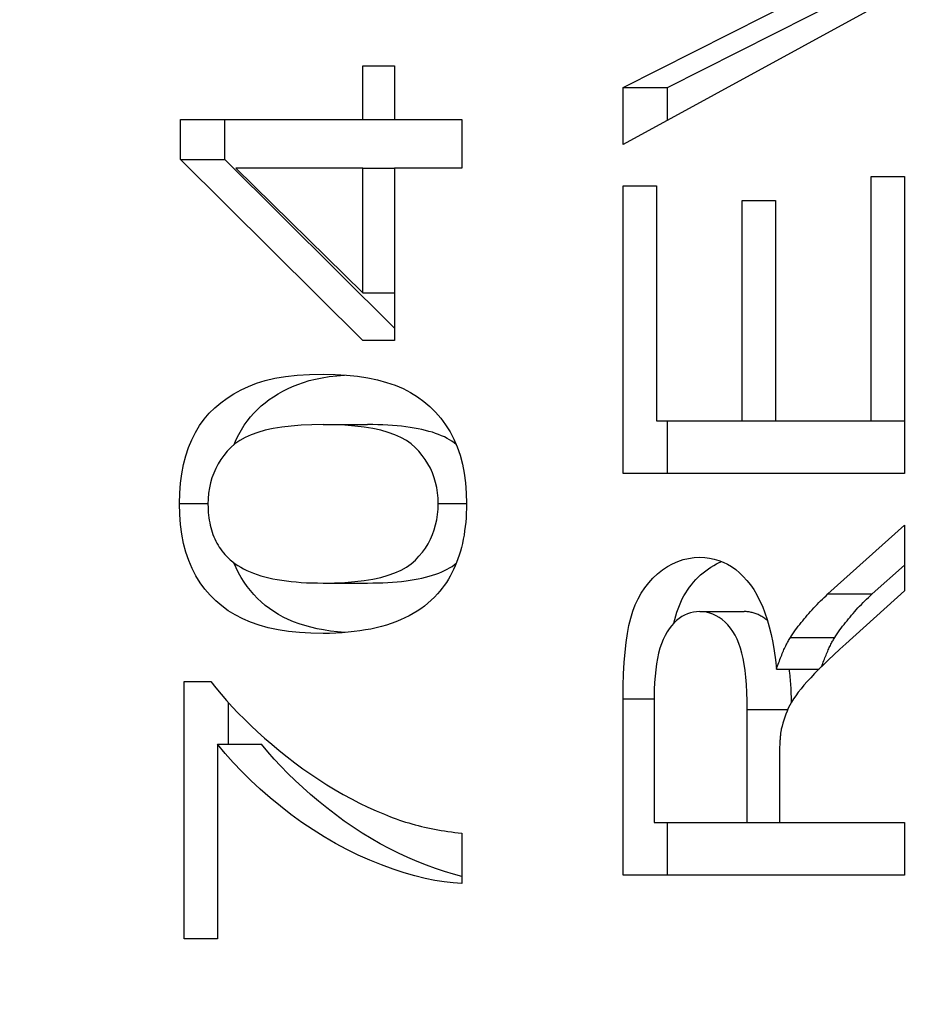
# Model space of a CAD drawing. Header units: inches. Extents: x 3.5 to 45.3, y 4.6 to 30.4.
# Tile 5 of 24: x 32.194 to 32.307, y 17.57 to 17.694. Entities that reach past the tile are written whole.
import ezdxf

# ---------------------------------------------------------------- set-up
doc = ezdxf.new("R2010")
doc.units = ezdxf.units.IN
doc.header["$MEASUREMENT"] = 0
doc.layers.add('Visible Edges(ANSI)', color=7, linetype='Continuous', lineweight=25)
doc.layers.add('Visible Tangent Edges(ANSI)', color=7, linetype='Continuous', lineweight=25)

msp = doc.modelspace()

# ---------------------------------------------------------------- linework, layer by layer
at = {"layer": 'Visible Edges(ANSI)'}
for p, q in [((32.2694, 17.68518), (32.29508, 17.69818)), ((32.30476, 17.69734), (32.2694, 17.67802)), ((32.27497, 17.68518), (32.30065, 17.69818)), ((32.23667, 17.68792), (32.24066, 17.68792)), ((32.23667, 17.68118), (32.23667, 17.68792)), ((32.24066, 17.68792), (32.24066, 17.68118)), ((32.2694, 17.68518), (32.27497, 17.68518)), ((32.2694, 17.67802), (32.2694, 17.68518)), ((32.27497, 17.68106), (32.27497, 17.68518)), ((32.21376, 17.68118), (32.23667, 17.68118)), ((32.21376, 17.67615), (32.21376, 17.68118)), ((32.21933, 17.67615), (32.21933, 17.68118)), ((32.23667, 17.68118), (32.24066, 17.68118)), ((32.24066, 17.68118), (32.24912, 17.68118)), ((32.24912, 17.68118), (32.24912, 17.67504)), ((32.21376, 17.67615), (32.21933, 17.67615)), ((32.23667, 17.65336), (32.21376, 17.67615)), ((32.24066, 17.65493), (32.21933, 17.67615)), ((32.22071, 17.67504), (32.23667, 17.65938)), ((32.23667, 17.67504), (32.22071, 17.67504)), ((32.23667, 17.65938), (32.23667, 17.67504)), ((32.23667, 17.67504), (32.24066, 17.67504)), ((32.24066, 17.67504), (32.24066, 17.65336)), ((32.24912, 17.67504), (32.24066, 17.67504)), ((32.30058, 17.67398), (32.30476, 17.67398)), ((32.30058, 17.64326), (32.30058, 17.67398)), ((32.30476, 17.67398), (32.30476, 17.63663)), ((32.2694, 17.67283), (32.27358, 17.67283)), ((32.2694, 17.63663), (32.2694, 17.67283)), ((32.27358, 17.67283), (32.27358, 17.64326)), ((32.28438, 17.67097), (32.28856, 17.67097)), ((32.28438, 17.64326), (32.28438, 17.67097)), ((32.28856, 17.67097), (32.28856, 17.64326)), ((32.23667, 17.65938), (32.24066, 17.65938)), ((32.24066, 17.65336), (32.23667, 17.65336)), ((32.23168, 17.6428), (32.23725, 17.6428)), ((32.27358, 17.64326), (32.28438, 17.64326)), ((32.27497, 17.63663), (32.27497, 17.64326)), ((32.28438, 17.64326), (32.28856, 17.64326)), ((32.28856, 17.64326), (32.30058, 17.64326)), ((32.30058, 17.64326), (32.30476, 17.64326)), ((32.30476, 17.63663), (32.2694, 17.63663)), ((32.29514, 17.6215), (32.30476, 17.63015)), ((32.30476, 17.63015), (32.30476, 17.62188)), ((32.3007, 17.6215), (32.30476, 17.62514)), ((32.23168, 17.62287), (32.23725, 17.62287)), ((32.30476, 17.62188), (32.2974, 17.61525)), ((32.27905, 17.61929), (32.28462, 17.61929)), ((32.29042, 17.61601), (32.29599, 17.61601)), ((32.28867, 17.61205), (32.29403, 17.61205)), ((32.21422, 17.61049), (32.21759, 17.61049)), ((32.21422, 17.57813), (32.21422, 17.61049)), ((32.2694, 17.58613), (32.2694, 17.60831)), ((32.27331, 17.60858), (32.27331, 17.59276)), ((32.21979, 17.6026), (32.21979, 17.60783)), ((32.285, 17.59276), (32.285, 17.60698)), ((32.2184, 17.6026), (32.2184, 17.57813)), ((32.2184, 17.6026), (32.22396, 17.6026)), ((32.28905, 17.60042), (32.28905, 17.59276)), ((32.27331, 17.59276), (32.285, 17.59276)), ((32.27497, 17.58613), (32.27497, 17.59276)), ((32.285, 17.59276), (32.28905, 17.59276)), ((32.28905, 17.59276), (32.30476, 17.59276)), ((32.30476, 17.59276), (32.30476, 17.58613)), ((32.24912, 17.59143), (32.24912, 17.5851)), ((32.30476, 17.58613), (32.2694, 17.58613)), ((32.2184, 17.57813), (32.21422, 17.57813))]:
    msp.add_line(p, q, dxfattribs=at)
at = {"layer": 'Visible Edges(ANSI)', "flags": 128}
for points in [[(32.21363, 17.63286), (32.21366, 17.63416), (32.21375, 17.63542), (32.21391, 17.63662), (32.21414, 17.63777), (32.21442, 17.63886), (32.21477, 17.63991), (32.21518, 17.64089), (32.21565, 17.64182), (32.21617, 17.64268), (32.21675, 17.64349), (32.21738, 17.64423), (32.21807, 17.64492), (32.21882, 17.64555), (32.21962, 17.64613), (32.22047, 17.64667), (32.22137, 17.64716), (32.22232, 17.64761), (32.22333, 17.648), (32.22442, 17.64835), (32.22563, 17.64863), (32.22697, 17.64885), (32.22842, 17.649), (32.22999, 17.6491), (32.23168, 17.64913)], [(32.22049, 17.6403), (32.22077, 17.64094), (32.22108, 17.64156), (32.22141, 17.64215), (32.22176, 17.64271), (32.22214, 17.64325), (32.22254, 17.64376), (32.22297, 17.64425), (32.22342, 17.64471), (32.22389, 17.64514), (32.22439, 17.64555), (32.22491, 17.64594), (32.22546, 17.64631), (32.22602, 17.64667), (32.22662, 17.647), (32.22723, 17.64731), (32.22786, 17.6476), (32.22852, 17.64786), (32.22921, 17.64811), (32.22994, 17.64833), (32.23073, 17.64853), (32.23157, 17.6487), (32.23246, 17.64884), (32.2334, 17.64895), (32.23439, 17.64903)], [(32.23168, 17.64913), (32.2332, 17.6491), (32.23464, 17.64902), (32.23601, 17.64887), (32.23731, 17.64868), (32.23853, 17.64842), (32.23967, 17.64811), (32.24074, 17.64774), (32.24173, 17.64732), (32.24266, 17.64684), (32.24354, 17.6463), (32.24436, 17.64571), (32.24512, 17.64506), (32.24583, 17.64436), (32.24649, 17.6436), (32.24709, 17.64278), (32.24764, 17.64191), (32.24812, 17.64098), (32.24854, 17.63999), (32.2489, 17.63895), (32.24919, 17.63784), (32.24942, 17.63668), (32.24958, 17.63546), (32.24968, 17.63419), (32.24971, 17.63286)], [(32.23168, 17.6428), (32.23027, 17.64278), (32.22893, 17.64272), (32.22768, 17.64262), (32.22651, 17.64248), (32.22542, 17.6423), (32.22442, 17.64208), (32.22349, 17.64182), (32.22265, 17.64152), (32.22188, 17.64118), (32.2212, 17.6408), (32.2206, 17.64038), (32.22008, 17.63992), (32.21962, 17.63944), (32.2192, 17.63893), (32.21883, 17.6384), (32.21849, 17.63785), (32.21819, 17.63729), (32.21793, 17.6367), (32.21771, 17.63609), (32.21753, 17.63547), (32.21739, 17.63483), (32.21729, 17.63416), (32.21723, 17.63348), (32.21721, 17.63278)], [(32.24615, 17.63286), (32.24613, 17.63355), (32.24607, 17.63422), (32.24597, 17.63487), (32.24583, 17.6355), (32.24565, 17.63612), (32.24543, 17.63672), (32.24517, 17.6373), (32.24487, 17.63786), (32.24453, 17.6384), (32.24415, 17.63893), (32.24373, 17.63944), (32.24327, 17.63992), (32.24275, 17.64038), (32.24215, 17.6408), (32.24146, 17.64118), (32.2407, 17.64152), (32.23986, 17.64182), (32.23893, 17.64208), (32.23793, 17.6423), (32.23684, 17.64248), (32.23567, 17.64262), (32.23442, 17.64272), (32.23309, 17.64278), (32.23168, 17.6428)], [(32.24842, 17.6403), (32.24816, 17.64051), (32.24788, 17.6407), (32.24758, 17.64089), (32.24726, 17.64107), (32.24693, 17.64124), (32.24658, 17.6414), (32.24621, 17.64155), (32.24582, 17.64169), (32.24542, 17.64183), (32.24499, 17.64195), (32.24456, 17.64207), (32.2441, 17.64218), (32.24363, 17.64228), (32.24313, 17.64237), (32.24262, 17.64245), (32.2421, 17.64252), (32.24155, 17.64259), (32.24099, 17.64265), (32.24041, 17.64269), (32.23981, 17.64273), (32.2392, 17.64276), (32.23857, 17.64278), (32.23792, 17.6428), (32.23725, 17.6428)], [(32.23168, 17.61654), (32.23015, 17.61657), (32.2287, 17.61666), (32.22732, 17.6168), (32.22602, 17.617), (32.22479, 17.61726), (32.22364, 17.61757), (32.22257, 17.61795), (32.22158, 17.61837), (32.22065, 17.61886), (32.21977, 17.6194), (32.21896, 17.61999), (32.21819, 17.62064), (32.21748, 17.62135), (32.21683, 17.6221), (32.21623, 17.62292), (32.21569, 17.62379), (32.21521, 17.62471), (32.21479, 17.6257), (32.21443, 17.62674), (32.21414, 17.62784), (32.21392, 17.62901), (32.21376, 17.63023), (32.21366, 17.63151), (32.21363, 17.63286)], [(32.23168, 17.62287), (32.2331, 17.62289), (32.23443, 17.62295), (32.23568, 17.62305), (32.23685, 17.62319), (32.23794, 17.62337), (32.23895, 17.62359), (32.23987, 17.62385), (32.24072, 17.62415), (32.24148, 17.62449), (32.24216, 17.62487), (32.24276, 17.62529), (32.24328, 17.62575), (32.24374, 17.62624), (32.24416, 17.62674), (32.24454, 17.62727), (32.24488, 17.62782), (32.24518, 17.62838), (32.24544, 17.62896), (32.24565, 17.62957), (32.24583, 17.63019), (32.24597, 17.63082), (32.24607, 17.63148), (32.24613, 17.63216), (32.24615, 17.63286)], [(32.24971, 17.63286), (32.2497, 17.63226), (32.24968, 17.63167), (32.24965, 17.63109), (32.24961, 17.63053), (32.24955, 17.62997), (32.24948, 17.62943), (32.2494, 17.6289), (32.24931, 17.62838), (32.2492, 17.62786), (32.24908, 17.62736), (32.24895, 17.62687), (32.2488, 17.6264), (32.24864, 17.62593), (32.24847, 17.62547), (32.24829, 17.62503), (32.24809, 17.62459), (32.24788, 17.62417), (32.24766, 17.62375), (32.24743, 17.62335), (32.24718, 17.62296), (32.24692, 17.62258), (32.24665, 17.62221), (32.24637, 17.62185), (32.24607, 17.6215)], [(32.21721, 17.63278), (32.21722, 17.63243), (32.21723, 17.63209), (32.21725, 17.63175), (32.21728, 17.63142), (32.21732, 17.63109), (32.21737, 17.63077), (32.21743, 17.63046), (32.21749, 17.63015), (32.21757, 17.62985), (32.21765, 17.62955), (32.21774, 17.62926), (32.21784, 17.62898), (32.21795, 17.6287), (32.21807, 17.62843), (32.2182, 17.62816), (32.21834, 17.6279), (32.21848, 17.62765), (32.21864, 17.6274), (32.2188, 17.62716), (32.21897, 17.62692), (32.21915, 17.62669), (32.21934, 17.62646), (32.21954, 17.62625), (32.21974, 17.62603)], [(32.21974, 17.62603), (32.22002, 17.62578), (32.22032, 17.62553), (32.22064, 17.62529), (32.22097, 17.62507), (32.22133, 17.62485), (32.2217, 17.62465), (32.2221, 17.62446), (32.22251, 17.62428), (32.22294, 17.62411), (32.22339, 17.62395), (32.22386, 17.6238), (32.22435, 17.62366), (32.22485, 17.62354), (32.22538, 17.62342), (32.22592, 17.62332), (32.22649, 17.62322), (32.22707, 17.62314), (32.22767, 17.62307), (32.22829, 17.62301), (32.22893, 17.62296), (32.22959, 17.62292), (32.23027, 17.62289), (32.23097, 17.62288), (32.23168, 17.62287)], [(32.23442, 17.61665), (32.2335, 17.61673), (32.23261, 17.61684), (32.23175, 17.61697), (32.23093, 17.61713), (32.23014, 17.61731), (32.22938, 17.61752), (32.22866, 17.61776), (32.22797, 17.61801), (32.22731, 17.6183), (32.22668, 17.6186), (32.22608, 17.61893), (32.22551, 17.61929), (32.22495, 17.61967), (32.22442, 17.62007), (32.22392, 17.6205), (32.22344, 17.62095), (32.22298, 17.62142), (32.22255, 17.62192), (32.22214, 17.62244), (32.22175, 17.62299), (32.22139, 17.62356), (32.22105, 17.62415), (32.22074, 17.62477), (32.22046, 17.62542)], [(32.23725, 17.62287), (32.23792, 17.62288), (32.23857, 17.62289), (32.2392, 17.62291), (32.23982, 17.62294), (32.24042, 17.62298), (32.241, 17.62303), (32.24156, 17.62308), (32.24211, 17.62315), (32.24264, 17.62322), (32.24315, 17.6233), (32.24364, 17.6234), (32.24411, 17.6235), (32.24457, 17.6236), (32.24501, 17.62372), (32.24543, 17.62385), (32.24584, 17.62398), (32.24622, 17.62412), (32.24659, 17.62428), (32.24694, 17.62444), (32.24727, 17.62461), (32.24759, 17.62478), (32.24789, 17.62497), (32.24817, 17.62516), (32.24843, 17.62537)], [(32.2694, 17.60831), (32.26942, 17.60993), (32.26946, 17.61145), (32.26954, 17.61287), (32.26964, 17.61419), (32.26977, 17.61541), (32.26994, 17.61653), (32.27013, 17.61755), (32.27036, 17.61847), (32.27062, 17.61932), (32.27093, 17.62012), (32.27128, 17.62089), (32.27168, 17.6216), (32.27212, 17.62228), (32.27261, 17.62291), (32.27315, 17.62349), (32.27373, 17.62403), (32.27434, 17.62452), (32.27496, 17.62494), (32.2756, 17.6253), (32.27626, 17.62559), (32.27694, 17.62582), (32.27762, 17.62598), (32.27833, 17.62608), (32.27905, 17.62611)], [(32.27576, 17.61781), (32.27588, 17.6183), (32.27601, 17.61876), (32.27615, 17.6192), (32.2763, 17.61964), (32.27647, 17.62006), (32.27665, 17.62047), (32.27684, 17.62087), (32.27704, 17.62126), (32.27726, 17.62163), (32.27749, 17.62199), (32.27773, 17.62234), (32.27799, 17.62267), (32.27826, 17.623), (32.27854, 17.62331), (32.27883, 17.62361), (32.27914, 17.6239), (32.27946, 17.62417), (32.27978, 17.62443), (32.28011, 17.62467), (32.28044, 17.62489), (32.28078, 17.62509), (32.28112, 17.62527), (32.28146, 17.62544), (32.28181, 17.62558)], [(32.27905, 17.62611), (32.27967, 17.62609), (32.28027, 17.62601), (32.28086, 17.62589), (32.28143, 17.62573), (32.28198, 17.62551), (32.28252, 17.62525), (32.28304, 17.62494), (32.28355, 17.62458), (32.28403, 17.62417), (32.2845, 17.62371), (32.28496, 17.62321), (32.28539, 17.62266), (32.28581, 17.62206), (32.2862, 17.62141), (32.28656, 17.6207), (32.2869, 17.61995), (32.28721, 17.61914), (32.2875, 17.61828), (32.28776, 17.61737), (32.28799, 17.61641), (32.2882, 17.6154), (32.28838, 17.61433), (32.28854, 17.61322), (32.28867, 17.61205)], [(32.24607, 17.6215), (32.24569, 17.62109), (32.24529, 17.62071), (32.24487, 17.62034), (32.24444, 17.61998), (32.24398, 17.61965), (32.24351, 17.61933), (32.24301, 17.61903), (32.2425, 17.61875), (32.24196, 17.61848), (32.24141, 17.61823), (32.24084, 17.618), (32.24025, 17.61778), (32.23964, 17.61759), (32.23901, 17.6174), (32.23837, 17.61724), (32.2377, 17.61709), (32.23702, 17.61697), (32.23631, 17.61685), (32.23559, 17.61676), (32.23484, 17.61668), (32.23408, 17.61662), (32.2333, 17.61658), (32.2325, 17.61655), (32.23168, 17.61654)], [(32.29042, 17.61601), (32.29058, 17.61625), (32.29074, 17.61649), (32.29091, 17.61673), (32.29108, 17.61697), (32.29125, 17.6172), (32.29142, 17.61744), (32.2916, 17.61767), (32.29178, 17.61791), (32.29197, 17.61814), (32.29216, 17.61837), (32.29235, 17.6186), (32.29254, 17.61883), (32.29274, 17.61906), (32.29294, 17.61929), (32.29315, 17.61951), (32.29335, 17.61974), (32.29357, 17.61996), (32.29378, 17.62018), (32.294, 17.62041), (32.29422, 17.62063), (32.29444, 17.62085), (32.29467, 17.62106), (32.2949, 17.62128), (32.29514, 17.6215)], [(32.29599, 17.61601), (32.29615, 17.61625), (32.29631, 17.61649), (32.29647, 17.61673), (32.29664, 17.61697), (32.29681, 17.6172), (32.29699, 17.61744), (32.29717, 17.61767), (32.29735, 17.61791), (32.29754, 17.61814), (32.29772, 17.61837), (32.29792, 17.6186), (32.29811, 17.61883), (32.29831, 17.61906), (32.29851, 17.61929), (32.29871, 17.61951), (32.29892, 17.61974), (32.29913, 17.61996), (32.29935, 17.62018), (32.29957, 17.62041), (32.29979, 17.62063), (32.30001, 17.62085), (32.30024, 17.62106), (32.30047, 17.62128), (32.3007, 17.6215)], [(32.27905, 17.61929), (32.27864, 17.61927), (32.27824, 17.61922), (32.27785, 17.61913), (32.27748, 17.619), (32.27711, 17.61884), (32.27676, 17.61865), (32.27643, 17.61841), (32.2761, 17.61815), (32.27579, 17.61784), (32.27549, 17.6175), (32.2752, 17.61713), (32.27493, 17.61672), (32.27467, 17.61627), (32.27443, 17.61578), (32.27422, 17.61524), (32.27403, 17.61467), (32.27386, 17.61405), (32.27371, 17.6134), (32.27359, 17.6127), (32.27349, 17.61196), (32.27341, 17.61117), (32.27335, 17.61035), (32.27332, 17.60949), (32.27331, 17.60858)], [(32.285, 17.60698), (32.28499, 17.60808), (32.28496, 17.60912), (32.28491, 17.6101), (32.28484, 17.61102), (32.28475, 17.61187), (32.28463, 17.61267), (32.2845, 17.6134), (32.28434, 17.61407), (32.28417, 17.61469), (32.28396, 17.61527), (32.28373, 17.61581), (32.28348, 17.61632), (32.2832, 17.61678), (32.2829, 17.61721), (32.28257, 17.6176), (32.28221, 17.61795), (32.28184, 17.61827), (32.28147, 17.61854), (32.28108, 17.61877), (32.28069, 17.61895), (32.28029, 17.6191), (32.27988, 17.61921), (32.27947, 17.61927), (32.27905, 17.61929)], [(32.28753, 17.61817), (32.28742, 17.61826), (32.28731, 17.61835), (32.28719, 17.61843), (32.28707, 17.61851), (32.28696, 17.61859), (32.28684, 17.61866), (32.28672, 17.61873), (32.2866, 17.61879), (32.28649, 17.61885), (32.28637, 17.61891), (32.28624, 17.61896), (32.28612, 17.61901), (32.286, 17.61905), (32.28588, 17.61909), (32.28576, 17.61913), (32.28563, 17.61916), (32.28551, 17.61919), (32.28538, 17.61922), (32.28526, 17.61924), (32.28513, 17.61926), (32.285, 17.61927), (32.28487, 17.61928), (32.28475, 17.61929), (32.28462, 17.61929)], [(32.28867, 17.61205), (32.28874, 17.61226), (32.28882, 17.61247), (32.28889, 17.61268), (32.28896, 17.61288), (32.28904, 17.61307), (32.28911, 17.61327), (32.28918, 17.61346), (32.28926, 17.61364), (32.28933, 17.61382), (32.2894, 17.614), (32.28948, 17.61417), (32.28955, 17.61433), (32.28962, 17.6145), (32.2897, 17.61466), (32.28977, 17.61481), (32.28984, 17.61496), (32.28991, 17.61511), (32.28999, 17.61525), (32.29006, 17.61539), (32.29013, 17.61552), (32.2902, 17.61565), (32.29028, 17.61577), (32.29035, 17.61589), (32.29042, 17.61601)], [(32.29435, 17.61237), (32.29442, 17.61256), (32.29449, 17.61275), (32.29456, 17.61294), (32.29462, 17.61312), (32.29469, 17.6133), (32.29476, 17.61348), (32.29483, 17.61365), (32.2949, 17.61382), (32.29497, 17.61398), (32.29504, 17.61415), (32.29511, 17.6143), (32.29517, 17.61446), (32.29524, 17.61461), (32.29531, 17.61475), (32.29538, 17.6149), (32.29545, 17.61503), (32.29551, 17.61517), (32.29558, 17.6153), (32.29565, 17.61543), (32.29572, 17.61555), (32.29579, 17.61567), (32.29585, 17.61579), (32.29592, 17.6159), (32.29599, 17.61601)], [(32.2974, 17.61525), (32.29663, 17.61454), (32.2959, 17.61386), (32.29522, 17.61322), (32.29459, 17.61261), (32.29401, 17.61203), (32.29347, 17.61148), (32.29298, 17.61097), (32.29254, 17.61049), (32.29213, 17.61002), (32.29176, 17.60958), (32.29141, 17.60914), (32.2911, 17.60871), (32.29082, 17.6083), (32.29057, 17.6079), (32.29035, 17.60751), (32.29016, 17.60713), (32.29, 17.60676), (32.28985, 17.60639), (32.28971, 17.60601), (32.28958, 17.60564), (32.28947, 17.60526), (32.28937, 17.60488), (32.28928, 17.6045), (32.28921, 17.60412)], [(32.29056, 17.60789), (32.29056, 17.60809), (32.29056, 17.60828), (32.29055, 17.60847), (32.29055, 17.60866), (32.29054, 17.60885), (32.29053, 17.60904), (32.29053, 17.60923), (32.29052, 17.60941), (32.29051, 17.60959), (32.2905, 17.60977), (32.29049, 17.60994), (32.29048, 17.61012), (32.29047, 17.61029), (32.29045, 17.61046), (32.29044, 17.61063), (32.29043, 17.61079), (32.29041, 17.61096), (32.2904, 17.61112), (32.29038, 17.61128), (32.29036, 17.61144), (32.29035, 17.61159), (32.29033, 17.61175), (32.29031, 17.6119), (32.29029, 17.61205)], [(32.21759, 17.61049), (32.21821, 17.60969), (32.21886, 17.6089), (32.21954, 17.60811), (32.22026, 17.60732), (32.221, 17.60653), (32.22179, 17.60574), (32.2226, 17.60495), (32.22345, 17.60417), (32.22432, 17.60338), (32.22524, 17.6026), (32.22618, 17.60182), (32.22716, 17.60103), (32.22815, 17.60027), (32.22915, 17.59953), (32.23015, 17.59882), (32.23116, 17.59815), (32.23217, 17.5975), (32.23319, 17.59688), (32.23421, 17.59629), (32.23524, 17.59573), (32.23627, 17.5952), (32.23731, 17.5947), (32.23835, 17.59423), (32.23939, 17.59379)], [(32.28921, 17.60412), (32.28919, 17.60402), (32.28918, 17.60392), (32.28917, 17.60381), (32.28916, 17.6037), (32.28915, 17.60358), (32.28914, 17.60346), (32.28913, 17.60333), (32.28912, 17.6032), (32.28911, 17.60306), (32.2891, 17.60292), (32.28909, 17.60278), (32.28909, 17.60262), (32.28908, 17.60247), (32.28907, 17.60231), (32.28907, 17.60214), (32.28906, 17.60197), (32.28906, 17.60179), (32.28906, 17.60161), (32.28905, 17.60143), (32.28905, 17.60124), (32.28905, 17.60104), (32.28905, 17.60084), (32.28905, 17.60063), (32.28905, 17.60042)], [(32.24912, 17.5851), (32.24805, 17.58517), (32.24692, 17.58529), (32.24574, 17.58548), (32.24451, 17.58574), (32.24322, 17.58607), (32.24188, 17.58645), (32.24049, 17.58691), (32.23904, 17.58743), (32.23757, 17.58801), (32.23611, 17.58865), (32.23467, 17.58936), (32.23324, 17.59012), (32.23183, 17.59094), (32.23042, 17.59183), (32.22903, 17.59277), (32.22765, 17.59377), (32.22631, 17.59482), (32.22502, 17.59588), (32.22378, 17.59695), (32.2226, 17.59805), (32.22147, 17.59916), (32.22039, 17.60029), (32.21937, 17.60143), (32.2184, 17.6026)], [(32.24912, 17.58598), (32.24806, 17.58627), (32.24696, 17.58661), (32.24583, 17.58699), (32.24467, 17.58741), (32.24349, 17.58787), (32.24232, 17.58837), (32.24115, 17.5889), (32.24, 17.58948), (32.23885, 17.5901), (32.23772, 17.59075), (32.23659, 17.59144), (32.23547, 17.59217), (32.23435, 17.59294), (32.23325, 17.59375), (32.23217, 17.59459), (32.23112, 17.59543), (32.2301, 17.59629), (32.22912, 17.59716), (32.22818, 17.59804), (32.22727, 17.59893), (32.22639, 17.59983), (32.22555, 17.60074), (32.22474, 17.60166), (32.22396, 17.6026)], [(32.23939, 17.59379), (32.23976, 17.59364), (32.24014, 17.59349), (32.24051, 17.59335), (32.24089, 17.59321), (32.24128, 17.59307), (32.24166, 17.59295), (32.24205, 17.59282), (32.24245, 17.5927), (32.24284, 17.59259), (32.24324, 17.59248), (32.24364, 17.59237), (32.24404, 17.59227), (32.24445, 17.59217), (32.24486, 17.59208), (32.24527, 17.59199), (32.24569, 17.59191), (32.24611, 17.59184), (32.24653, 17.59176), (32.24695, 17.5917), (32.24738, 17.59163), (32.24781, 17.59158), (32.24824, 17.59152), (32.24868, 17.59147), (32.24912, 17.59143)]]:
    msp.add_lwpolyline(points, dxfattribs=at)
at = {"layer": 'Visible Edges(ANSI)'}
for centre, major_axis, start_param, end_param in [((32.19355, 17.9278), (0, 0.47244), 3.141593, 6.283185), ((32.23244, 17.9278), (0, -0.47244), 0, 3.141593)]:
    msp.add_ellipse(centre, major_axis=major_axis, ratio=0.707107, start_param=start_param, end_param=end_param, dxfattribs=at)
at = {"layer": 'Visible Tangent Edges(ANSI)'}
for p, q in [((32.21363, 17.63286), (32.21721, 17.63286)), ((32.24615, 17.63286), (32.24971, 17.63286)), ((32.29514, 17.6215), (32.3007, 17.6215)), ((32.2694, 17.60831), (32.27331, 17.60831)), ((32.285, 17.60698), (32.29009, 17.60698))]:
    msp.add_line(p, q, dxfattribs=at)

doc.saveas('drawing.dxf')
